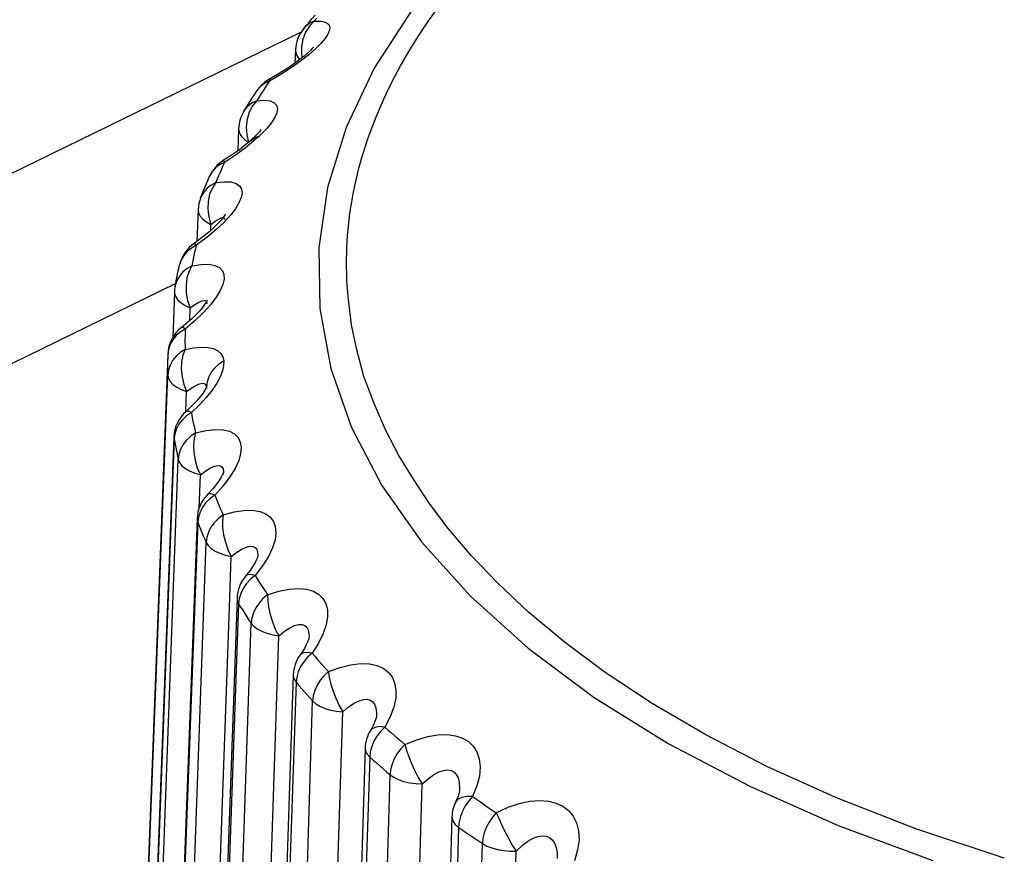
# Model space of a CAD drawing. Header units: millimetres. Extents: x -844 to -217, y -125 to 557.
# Tile 170 of 178: x -317.48 to -312.56, y 505.87 to 510.04. Entities that reach past the tile are written whole.
import ezdxf

# ---------------------------------------------------------------- set-up
doc = ezdxf.new("R2010")
doc.units = ezdxf.units.MM
doc.header["$LTSCALE"] = 23.1
doc.layers.add('R912005577_AM_0', color=7, linetype='CONTINUOUS')

msp = doc.modelspace()

# ---------------------------------------------------------------- linework, layer by layer
at = {"layer": 'R912005577_AM_0', "color": 7}
for p, q in [((-315.997, 510.052), (-316.0104, 510.0361)), ((-316.0104, 510.0361), (-315.9782, 510.0361)), ((-323.3403, 506.4363), (-316.0744, 509.9841)), ((-316.1046, 509.8913), (-316.1069, 509.8267)), ((-316.0747, 509.9081), (-316.0747, 509.8689)), ((-316.0047, 509.8976), (-316.0384, 509.8681)), ((-316.1069, 509.8267), (-316.1345, 509.8074)), ((-316.0791, 509.8364), (-316.1258, 509.8035)), ((-316.0384, 509.8681), (-316.0791, 509.8364)), ((-316.0747, 509.8689), (-316.0716, 509.8535)), ((-316.1258, 509.8035), (-316.1775, 509.7706)), ((-316.2577, 509.7262), (-316.2775, 509.7114)), ((-316.2348, 509.7373), (-316.2577, 509.7262)), ((-316.1775, 509.7706), (-316.2348, 509.7373)), ((-316.3078, 509.6721), (-316.2965, 509.6893)), ((-316.2937, 509.6933), (-316.2965, 509.6893)), ((-316.2775, 509.7114), (-316.2937, 509.6933)), ((-316.2874, 509.6553), (-316.2975, 509.6389)), ((-316.2975, 509.6389), (-316.2602, 509.6409)), ((-316.3357, 509.5817), (-316.3462, 509.546)), ((-316.3462, 509.546), (-316.3502, 509.5079)), ((-316.3885, 509.4989), (-316.3925, 509.3887)), ((-316.3502, 509.5079), (-316.3481, 509.4687)), ((-316.3123, 509.4376), (-316.3555, 509.4025)), ((-316.3481, 509.4687), (-316.3385, 509.4312)), ((-316.3555, 509.4025), (-316.4046, 509.367)), ((-316.3625, 509.4113), (-316.3849, 509.3942)), ((-316.4046, 509.367), (-316.4599, 509.3308)), ((-316.5207, 509.2835), (-316.5336, 509.2611)), ((-316.5039, 509.3026), (-316.5207, 509.2835)), ((-316.5414, 509.2433), (-316.5336, 509.2611)), ((-316.4955, 509.2468), (-316.5022, 509.23)), ((-316.5759, 509.16), (-316.5785, 509.1541)), ((-316.5339, 509.171), (-316.5414, 509.1349)), ((-316.5908, 509.0949), (-316.5968, 508.9359)), ((-316.5384, 509.0576), (-316.5272, 509.0206)), ((-316.4612, 509.0509), (-316.4598, 509.0443)), ((-316.5018, 508.9933), (-316.5479, 508.9552)), ((-316.5085, 509.008), (-316.5299, 508.9885)), ((-316.5283, 508.9899), (-316.5272, 509.0206)), ((-316.4904, 509.0262), (-316.5085, 509.008)), ((-316.4623, 509.0307), (-316.5018, 508.9933)), ((-316.5803, 508.9478), (-316.6109, 508.9257)), ((-316.5479, 508.9552), (-316.6008, 508.916)), ((-316.6755, 508.843), (-316.6837, 508.8189)), ((-316.6191, 508.8308), (-316.6223, 508.8138)), ((-316.7032, 508.7277), (-316.6996, 508.7459)), ((-322.3214, 505.9821), (-316.7037, 508.7251)), ((-316.7067, 508.7094), (-316.7032, 508.7277)), ((-316.7053, 508.7157), (-316.7067, 508.7094)), ((-316.7095, 508.6836), (-316.7183, 508.4549)), ((-316.7095, 508.6836), (-316.7089, 508.6741)), ((-316.6333, 508.5397), (-316.6308, 508.6037)), ((-316.5529, 508.6381), (-316.549, 508.6314)), ((-316.549, 508.6314), (-316.5484, 508.624)), ((-316.5637, 508.5797), (-316.6062, 508.5393)), ((-316.5847, 508.5874), (-316.6026, 508.5684)), ((-316.6466, 508.5279), (-316.6737, 508.5058)), ((-316.6062, 508.5393), (-316.656, 508.4974)), ((-316.6567, 508.412), (-316.6564, 508.395)), ((-316.7429, 508.3703), (-317.0268, 500.9447)), ((-316.7429, 508.3708), (-316.7429, 508.3703)), ((-316.9498, 502.8471), (-316.7433, 508.2668)), ((-316.5501, 508.2074), (-316.5499, 508.2006)), ((-316.5499, 508.2006), (-316.5499, 508.2006)), ((-316.6522, 508.0857), (-316.6485, 508.185)), ((-316.5492, 508.156), (-316.584, 508.1185)), ((-316.5682, 508.1758), (-316.5822, 508.1572)), ((-316.584, 508.1185), (-316.6249, 508.0796)), ((-316.649, 508.0634), (-316.6699, 508.0441)), ((-316.6448, 508.0917), (-316.6515, 508.0858)), ((-316.6249, 508.0796), (-316.649, 508.0634)), ((-316.7121, 507.9578), (-316.7114, 507.9478)), ((-316.708, 507.9734), (-316.7114, 507.9478)), ((-316.6998, 507.9984), (-316.708, 507.9734)), ((-316.608, 507.995), (-316.6042, 507.9781)), ((-316.7114, 507.9478), (-316.918, 502.5282)), ((-316.6943, 507.8622), (-316.6904, 507.8452)), ((-316.8934, 502.4081), (-316.6904, 507.8452)), ((-316.5861, 507.6006), (-316.5798, 507.7691)), ((-316.4689, 507.7698), (-316.476, 507.7561)), ((-316.4318, 507.7583), (-316.4657, 507.714)), ((-316.4643, 507.7787), (-316.4643, 507.7786)), ((-316.4657, 507.714), (-316.5077, 507.6672)), ((-316.5379, 507.6765), (-316.5444, 507.6698)), ((-316.5077, 507.6672), (-316.5315, 507.6497)), ((-316.5315, 507.6497), (-316.552, 507.6293)), ((-316.5815, 507.582), (-316.5896, 507.5565)), ((-316.5963, 507.5499), (-316.7993, 502.1129)), ((-316.5929, 507.5307), (-316.796, 502.0938)), ((-316.5896, 507.5565), (-316.5929, 507.5307)), ((-316.5929, 507.5307), (-316.5863, 507.5139)), ((-316.7468, 501.9761), (-316.5509, 507.4301)), ((-316.5582, 507.4468), (-316.5509, 507.4301)), ((-316.433, 507.1531), (-316.4256, 507.3606)), ((-316.2685, 507.3135), (-316.3059, 507.2647)), ((-316.2395, 507.3595), (-316.2685, 507.3135)), ((-316.3485, 507.2685), (-316.3536, 507.2624)), ((-316.3059, 507.2647), (-316.329, 507.246)), ((-316.329, 507.246), (-316.349, 507.2245)), ((-316.3777, 507.1756), (-316.3856, 507.1496)), ((-316.6214, 501.9066), (-316.433, 507.1531)), ((-316.3968, 507.1518), (-316.5926, 501.6978)), ((-316.3888, 507.1236), (-316.5847, 501.6698)), ((-316.3856, 507.1496), (-316.3888, 507.1236)), ((-316.5114, 501.5557), (-316.3261, 507.0262)), ((-316.3728, 501.4935), (-316.1875, 506.9638)), ((-315.9891, 506.9272), (-316.0216, 506.8765)), ((-316.0726, 506.8799), (-316.0812, 506.8677)), ((-316.0216, 506.8765), (-316.0438, 506.8566)), ((-316.0438, 506.8566), (-316.063, 506.834)), ((-316.0906, 506.7836), (-316.0981, 506.7572)), ((-316.1157, 506.7677), (-316.301, 501.2972)), ((-316.1012, 506.731), (-316.2866, 501.2607)), ((-316.0981, 506.7572), (-316.1012, 506.731)), ((-316.1899, 501.1515), (-316.0186, 506.6378)), ((-316.0395, 501.0972), (-315.8682, 506.5833)), ((-315.6308, 506.5591), (-315.6578, 506.5069)), ((-315.7265, 506.4957), (-315.73, 506.4897)), ((-315.7561, 506.4018), (-315.9274, 500.9155)), ((-315.7304, 506.3836), (-315.7333, 506.3572)), ((-315.7333, 506.3572), (-315.9048, 500.8711)), ((-315.7858, 500.7681), (-315.6316, 506.2692)), ((-315.6254, 500.7222), (-315.4712, 506.2232)), ((-315.2839, 506.1975), (-315.2839, 506.1975)), ((-315.292, 506.1464), (-315.3037, 506.1324)), ((-315.322, 506.0582), (-315.4762, 500.5571)), ((-315.2892, 506.0063), (-315.4435, 500.5053)), ((-315.3035, 500.4095), (-315.1696, 505.9244)), ((-315.1348, 500.3725), (-315.0008, 505.8873))]:
    msp.add_line(p, q, dxfattribs=at)
for points in [[(-314.688, 510.9048), (-315.0092, 510.6449), (-315.2879, 510.373), (-315.5222, 510.0911), (-315.7104, 509.8012), (-315.8513, 509.5051), (-315.944, 509.205), (-315.9877, 508.9027), (-315.9822, 508.6004)], [(-315.84, 508.6455), (-315.8416, 508.6625), (-315.8431, 508.6801), (-315.8445, 508.6986), (-315.8458, 508.7178), (-315.8469, 508.7378), (-315.8478, 508.7587), (-315.8484, 508.7805), (-315.8489, 508.8033), (-315.849, 508.8272), (-315.8489, 508.8521), (-315.8483, 508.8782), (-315.8473, 508.9055), (-315.8459, 508.934), (-315.8439, 508.9638), (-315.8413, 508.995), (-315.838, 509.0275), (-315.8339, 509.0615), (-315.829, 509.097), (-315.8231, 509.1342), (-315.8161, 509.1731), (-315.8079, 509.2138), (-315.7983, 509.2564), (-315.7872, 509.3011), (-315.7743, 509.3478), (-315.7596, 509.3968), (-315.7427, 509.448), (-315.7234, 509.5018), (-315.7014, 509.5582), (-315.6763, 509.6174), (-315.6478, 509.6795), (-315.6155, 509.7446), (-315.5789, 509.8129), (-315.5376, 509.8845), (-315.491, 509.9594), (-315.4385, 510.0377), (-315.3795, 510.1196)], [(-316.0626, 510.0008), (-316.0487, 510.0173), (-316.0347, 510.0337), (-316.0205, 510.0501), (-316.0062, 510.0665)], [(-316.0104, 510.0361), (-316.0325, 510.0261), (-316.0518, 510.012), (-316.0626, 510.0008)], [(-316.0104, 510.0361), (-316.0346, 510.0118), (-316.0546, 509.981)], [(-315.9782, 510.0361), (-315.9547, 510.0315), (-315.9399, 510.022), (-315.9333, 510.0084), (-315.9344, 509.9914), (-315.9425, 509.9715), (-315.9567, 509.9494)], [(-316.0546, 509.981), (-316.068, 509.946), (-316.0747, 509.9081)], [(-315.9567, 509.9494), (-315.9775, 509.9248), (-316.0047, 509.8976)], [(-316.0131, 509.9091), (-316.0143, 509.9074), (-316.0197, 509.9009), (-316.0296, 509.8905), (-316.0437, 509.8771), (-316.0617, 509.8614), (-316.0831, 509.8443), (-316.1069, 509.8267)], [(-316.1046, 509.8913), (-316.1032, 509.8778), (-316.0964, 509.8612), (-316.0842, 509.8455), (-316.083, 509.8444)], [(-316.1345, 509.8074), (-316.1636, 509.7884), (-316.1944, 509.7696), (-316.2266, 509.7511), (-316.2333, 509.7474)], [(-316.2348, 509.7373), (-316.2456, 509.7209), (-316.2562, 509.7045)], [(-316.2348, 509.7373), (-316.2339, 509.7463), (-316.2329, 509.7476)], [(-316.2562, 509.7045), (-316.2668, 509.6882), (-316.2771, 509.6718), (-316.2874, 509.6553)], [(-316.3622, 509.5861), (-316.3516, 509.6034), (-316.3409, 509.6206), (-316.33, 509.6378), (-316.319, 509.655), (-316.3078, 509.6721)], [(-316.2975, 509.6389), (-316.3205, 509.6276), (-316.3406, 509.6125), (-316.357, 509.5941), (-316.3622, 509.5862)], [(-316.2975, 509.6389), (-316.3187, 509.6133), (-316.3357, 509.5817)], [(-316.2602, 509.6409), (-316.2315, 509.6377), (-316.2113, 509.6292), (-316.1991, 509.6161), (-316.1949, 509.5993), (-316.1978, 509.5791), (-316.2072, 509.5565), (-316.2232, 509.531), (-316.246, 509.5024), (-316.2756, 509.4712), (-316.3123, 509.4376)], [(-316.3885, 509.4989), (-316.3882, 509.4923), (-316.3837, 509.4757), (-316.3737, 509.4597), (-316.3585, 509.4447), (-316.3385, 509.4312)], [(-316.2783, 509.492), (-316.2772, 509.4945), (-316.2767, 509.4955), (-316.2791, 509.4919), (-316.285, 509.4842), (-316.2946, 509.473), (-316.3075, 509.4596), (-316.3235, 509.4444)], [(-316.3235, 509.4444), (-316.3419, 509.4282), (-316.3625, 509.4113)], [(-316.3385, 509.4312), (-316.3193, 509.4458), (-316.3045, 509.4555), (-316.2939, 509.4605), (-316.2875, 509.4613), (-316.2852, 509.458), (-316.2852, 509.4569)], [(-316.3849, 509.3942), (-316.4089, 509.3769), (-316.4345, 509.3595), (-316.4636, 509.3411)], [(-316.4599, 509.3308), (-316.4835, 509.3185), (-316.5039, 509.3026)], [(-316.4599, 509.3308), (-316.4673, 509.314), (-316.4746, 509.2972)], [(-316.4599, 509.3308), (-316.4629, 509.3396), (-316.4633, 509.3412)], [(-316.4746, 509.2972), (-316.4817, 509.2804), (-316.4887, 509.2636), (-316.4955, 509.2468)], [(-316.5785, 509.1541), (-316.5713, 509.1719), (-316.5641, 509.1898), (-316.5567, 509.2076), (-316.5491, 509.2254), (-316.5414, 509.2433)], [(-316.5022, 509.23), (-316.4604, 509.2341), (-316.4268, 509.2328), (-316.4013, 509.2256), (-316.3838, 509.2135), (-316.3741, 509.1972), (-316.3717, 509.1772), (-316.376, 509.1543), (-316.3871, 509.1281), (-316.4049, 509.0986), (-316.4298, 509.0661), (-316.4623, 509.0307)], [(-316.5022, 509.23), (-316.5259, 509.2174), (-316.5465, 509.2012), (-316.5633, 509.1818), (-316.5759, 509.16)], [(-316.5022, 509.23), (-316.5201, 509.2034), (-316.5339, 509.171)], [(-316.5414, 509.1349), (-316.5428, 509.0966), (-316.5384, 509.0576)], [(-316.5908, 509.0949), (-316.5887, 509.0785), (-316.5809, 509.0624), (-316.5677, 509.047), (-316.5496, 509.033), (-316.5272, 509.0206)], [(-316.5272, 509.0206), (-316.5058, 509.0364), (-316.4884, 509.0469), (-316.4753, 509.0527)], [(-316.4554, 509.0698), (-316.4548, 509.0714), (-316.4553, 509.0704), (-316.4587, 509.0649), (-316.4654, 509.0553), (-316.476, 509.0421), (-316.4904, 509.0262)], [(-316.4753, 509.0527), (-316.4662, 509.054), (-316.4612, 509.0509)], [(-316.5299, 508.9885), (-316.554, 508.9682), (-316.5803, 508.9478)], [(-316.6008, 508.916), (-316.6249, 508.9024), (-316.6457, 508.8853)], [(-316.6008, 508.916), (-316.6077, 508.9245), (-316.6107, 508.9258)], [(-316.6008, 508.916), (-316.6048, 508.8989), (-316.6086, 508.8819)], [(-316.6457, 508.8853), (-316.6627, 508.8654), (-316.6755, 508.843)], [(-316.6086, 508.8819), (-316.6122, 508.8649), (-316.6157, 508.8479), (-316.6191, 508.8308)], [(-316.6223, 508.8138), (-316.6464, 508.8), (-316.6672, 508.7826), (-316.6844, 508.7623), (-316.6972, 508.7398), (-316.7053, 508.7157)], [(-316.6996, 508.7459), (-316.6959, 508.7642), (-316.692, 508.7824), (-316.6879, 508.8007), (-316.6837, 508.8189)], [(-316.6223, 508.8138), (-316.6367, 508.7864), (-316.6472, 508.7534), (-316.6515, 508.717)], [(-316.6223, 508.8138), (-316.5763, 508.8204), (-316.5382, 508.8211), (-316.5078, 508.8155), (-316.485, 508.8046), (-316.4701, 508.789), (-316.4625, 508.7693), (-316.4617, 508.7464), (-316.4677, 508.7199), (-316.4805, 508.6897), (-316.5006, 508.6561), (-316.5285, 508.6191), (-316.5637, 508.5797)], [(-316.6515, 508.717), (-316.6502, 508.6787), (-316.6437, 508.64), (-316.6309, 508.6037)], [(-316.7089, 508.6741), (-316.7034, 508.6579), (-316.6924, 508.6422)], [(-316.6924, 508.6422), (-316.6763, 508.6277), (-316.6556, 508.6147), (-316.6309, 508.6037)], [(-316.6308, 508.6037), (-316.6074, 508.6207), (-316.5878, 508.6323), (-316.5722, 508.6389), (-316.5606, 508.6408), (-316.5529, 508.6381)], [(-316.5471, 508.6359), (-316.5464, 508.6389), (-316.5456, 508.6415), (-316.5469, 508.6388), (-316.5511, 508.6311), (-316.5588, 508.6195), (-316.57, 508.6046), (-316.5847, 508.5874)], [(-312.5604, 505.8518), (-313.0028, 505.9985), (-313.3999, 506.1535), (-313.7472, 506.3104), (-314.0527, 506.4682), (-314.3208, 506.6254), (-314.5556, 506.7806), (-314.7605, 506.933), (-314.9389, 507.0817), (-315.0932, 507.226), (-315.2262, 507.3652), (-315.3396, 507.4986), (-315.4364, 507.6263), (-315.5146, 507.7461), (-315.5879, 507.8652), (-315.6536, 507.9932), (-315.7113, 508.1243), (-315.7626, 508.2599), (-315.7969, 508.3927), (-315.8235, 508.5179), (-315.84, 508.6455)], [(-315.9822, 508.6004), (-315.9276, 508.3003), (-315.8241, 508.0043), (-315.6725, 507.7145), (-315.4739, 507.4328), (-315.2296, 507.1612), (-314.9412, 506.9015), (-314.6108, 506.6555), (-314.2406, 506.4249), (-313.8331, 506.2112), (-313.3912, 506.0159), (-312.9177, 505.8404)], [(-316.6026, 508.5684), (-316.6234, 508.5484), (-316.6466, 508.5279)], [(-316.656, 508.4974), (-316.6802, 508.4825), (-316.7012, 508.4643)], [(-316.656, 508.4974), (-316.6667, 508.5054), (-316.6738, 508.5058)], [(-316.656, 508.4974), (-316.6564, 508.4803), (-316.6567, 508.4632)], [(-316.7012, 508.4643), (-316.7184, 508.4434), (-316.7312, 508.4203)], [(-316.6567, 508.4632), (-316.6568, 508.4462), (-316.6568, 508.4291), (-316.6567, 508.412)], [(-316.6564, 508.395), (-316.6806, 508.3798), (-316.7015, 508.3613), (-316.7188, 508.3401), (-316.7316, 508.3169), (-316.7398, 508.2923), (-316.7433, 508.2668)], [(-316.7312, 508.4203), (-316.7395, 508.3957), (-316.7429, 508.3703)], [(-316.6564, 508.395), (-316.6671, 508.367), (-316.6741, 508.3335), (-316.6753, 508.297), (-316.6713, 508.2589), (-316.6627, 508.2206), (-316.6485, 508.185)], [(-316.6564, 508.395), (-316.6125, 508.4035), (-316.5742, 508.4071), (-316.5415, 508.4055), (-316.5144, 508.3993), (-316.4934, 508.3889), (-316.478, 508.3748), (-316.4679, 508.3577), (-316.4633, 508.3374)], [(-316.7429, 508.3703), (-316.7433, 508.3531), (-316.7436, 508.3358), (-316.7437, 508.3186), (-316.7437, 508.3013), (-316.7436, 508.284), (-316.7433, 508.2668)], [(-316.4633, 508.3373), (-316.4874, 508.3217), (-316.5083, 508.3028), (-316.5255, 508.2814), (-316.5383, 508.2579), (-316.5466, 508.233), (-316.5501, 508.2074)], [(-316.4633, 508.3374), (-316.4635, 508.3142), (-316.4693, 508.2882), (-316.4804, 508.259), (-316.4972, 508.227), (-316.5202, 508.1925), (-316.5492, 508.156)], [(-316.7433, 508.2668), (-316.7401, 508.2506), (-316.7313, 508.2349), (-316.7173, 508.22), (-316.6983, 508.2064), (-316.6752, 508.1946), (-316.6485, 508.185)], [(-316.6485, 508.185), (-316.6262, 508.2014), (-316.6067, 508.2134), (-316.5899, 508.2215), (-316.5762, 508.2256), (-316.5654, 508.226), (-316.5575, 508.2229), (-316.5524, 508.2167), (-316.5501, 508.2074)], [(-316.549, 508.2086), (-316.5488, 508.2098), (-316.5489, 508.2096), (-316.5516, 508.2033), (-316.5579, 508.1916), (-316.5682, 508.1758)], [(-316.5822, 508.1572), (-316.5998, 508.1366), (-316.6207, 508.1146), (-316.6448, 508.0917)], [(-316.6249, 508.0796), (-316.6392, 508.0869), (-316.6495, 508.0869), (-316.6516, 508.0856)], [(-316.6249, 508.0796), (-316.6218, 508.0627), (-316.6185, 508.0457)], [(-316.6699, 508.0441), (-316.687, 508.0222), (-316.6998, 507.9984)], [(-316.6185, 508.0457), (-316.6152, 508.0288), (-316.6116, 508.0119), (-316.608, 507.995)], [(-316.7121, 507.9578), (-316.9191, 502.5275), (-316.9201, 502.5083), (-316.9212, 502.4917)], [(-316.6042, 507.9781), (-316.6282, 507.9617), (-316.649, 507.942), (-316.6661, 507.9199), (-316.6789, 507.896), (-316.687, 507.8709), (-316.6904, 507.8452)], [(-316.6042, 507.9781), (-316.6111, 507.9497), (-316.6146, 507.916), (-316.6126, 507.8795), (-316.6059, 507.8417), (-316.5953, 507.8039), (-316.5798, 507.7691)], [(-316.6042, 507.9781), (-316.5515, 507.9901), (-316.5056, 507.9955), (-316.4663, 507.9938), (-316.434, 507.986), (-316.4092, 507.9727), (-316.3915, 507.9546), (-316.3804, 507.9325), (-316.3763, 507.9061), (-316.3787, 507.8752), (-316.3884, 507.8401), (-316.4062, 507.8008), (-316.4318, 507.7583)], [(-316.7114, 507.9478), (-316.7083, 507.9307), (-316.705, 507.9135)], [(-316.705, 507.9135), (-316.7016, 507.8964), (-316.698, 507.8793), (-316.6943, 507.8622)], [(-316.6904, 507.8452), (-316.6839, 507.8293), (-316.672, 507.8141), (-316.655, 507.8001), (-316.6335, 507.7877), (-316.6082, 507.7772), (-316.5798, 507.7691)], [(-316.5798, 507.7691), (-316.5531, 507.7889), (-316.5296, 507.8029), (-316.5096, 507.8115), (-316.4933, 507.815), (-316.4807, 507.8135), (-316.4718, 507.8076), (-316.4664, 507.7977), (-316.4643, 507.7836), (-316.4643, 507.7787)], [(-316.476, 507.7561), (-316.4864, 507.7393), (-316.5003, 507.7199), (-316.5174, 507.6989), (-316.5379, 507.6765)], [(-316.4643, 507.7798), (-316.4642, 507.7812), (-316.464, 507.7828), (-316.4651, 507.779), (-316.4689, 507.7698)], [(-316.5077, 507.6672), (-316.5255, 507.6735), (-316.5392, 507.6729), (-316.5445, 507.6697)], [(-316.5077, 507.6672), (-316.5012, 507.6506), (-316.4944, 507.634), (-316.4876, 507.6174), (-316.4806, 507.6008), (-316.4734, 507.5842), (-316.4662, 507.5677)], [(-316.552, 507.6293), (-316.5689, 507.6065), (-316.5815, 507.582)], [(-316.4662, 507.5677), (-316.4898, 507.55), (-316.5102, 507.5292), (-316.527, 507.5062), (-316.5395, 507.4816), (-316.5475, 507.4561), (-316.5509, 507.4301)], [(-316.4662, 507.5677), (-316.4693, 507.5391), (-316.4692, 507.5053), (-316.464, 507.4691), (-316.4548, 507.4317), (-316.4423, 507.3946), (-316.4256, 507.3605)], [(-316.4662, 507.5677), (-316.411, 507.5827), (-316.362, 507.5906), (-316.3189, 507.5912), (-316.2823, 507.5853), (-316.253, 507.5736), (-316.2304, 507.5566), (-316.2144, 507.5353), (-316.2052, 507.5093), (-316.2024, 507.4785), (-316.2068, 507.4432), (-316.2191, 507.4032), (-316.2395, 507.3595)], [(-316.5963, 507.5499), (-316.5963, 507.5467), (-316.5929, 507.5307)], [(-316.5863, 507.5139), (-316.5795, 507.4971), (-316.5725, 507.4803), (-316.5655, 507.4636), (-316.5582, 507.4468)], [(-316.5509, 507.4301), (-316.5411, 507.4147), (-316.5262, 507.4003), (-316.5065, 507.3873), (-316.4826, 507.3761), (-316.4554, 507.3671), (-316.4256, 507.3605)], [(-316.4256, 507.3606), (-316.3977, 507.3818), (-316.3727, 507.3972), (-316.3508, 507.407), (-316.3324, 507.4114), (-316.3176, 507.4107), (-316.3063, 507.4054), (-316.2984, 507.3959), (-316.2938, 507.382), (-316.2926, 507.3628)], [(-316.2926, 507.3637), (-316.2928, 507.3624), (-316.2947, 507.3557), (-316.2991, 507.3444), (-316.3065, 507.3293), (-316.3171, 507.3111), (-316.3311, 507.2907), (-316.3485, 507.2685)], [(-316.3059, 507.2647), (-316.327, 507.2699), (-316.3439, 507.2684), (-316.3536, 507.2624)], [(-316.3059, 507.2647), (-316.2959, 507.2486), (-316.2858, 507.2325), (-316.2755, 507.2164), (-316.2651, 507.2003), (-316.2546, 507.1843), (-316.2439, 507.1683)], [(-316.349, 507.2245), (-316.3654, 507.2008), (-316.3777, 507.1756)], [(-316.2439, 507.1683), (-316.2669, 507.1493), (-316.2867, 507.1275), (-316.3029, 507.1035), (-316.3151, 507.0783), (-316.3228, 507.0523), (-316.3261, 507.0262)], [(-316.2439, 507.1683), (-316.1869, 507.1863), (-316.1354, 507.197), (-316.089, 507.2001), (-316.0485, 507.1963), (-316.0149, 507.1864), (-315.9877, 507.1708), (-315.967, 507.1506), (-315.9528, 507.1254), (-315.9447, 507.0949), (-315.9437, 507.0595), (-315.9505, 507.019), (-315.9654, 506.9746), (-315.9891, 506.9272)], [(-316.2439, 507.1683), (-316.2432, 507.1397), (-316.2394, 507.1061), (-316.2312, 507.0702), (-316.2194, 507.0334), (-316.2052, 506.997), (-316.1875, 506.9638)], [(-316.3968, 507.1518), (-316.3955, 507.1393), (-316.3888, 507.1236)], [(-316.3888, 507.1236), (-316.3787, 507.1073), (-316.3684, 507.091), (-316.3581, 507.0748)], [(-316.3581, 507.0748), (-316.3475, 507.0585), (-316.3369, 507.0423), (-316.3261, 507.0262)], [(-316.3261, 507.0262), (-316.3132, 507.0114), (-316.2954, 506.998), (-316.2731, 506.9861), (-316.2472, 506.9763), (-316.2184, 506.9688), (-316.1875, 506.9638)], [(-316.1875, 506.9638), (-316.1589, 506.9867), (-316.1325, 507.0034), (-316.1091, 507.0145), (-316.0887, 507.02), (-316.0718, 507.0202), (-316.0583, 507.0156), (-316.0481, 507.0066), (-316.041, 506.9932), (-316.0372, 506.9751), (-316.0367, 506.9578)], [(-316.0367, 506.9578), (-316.0367, 506.9573), (-316.0373, 506.953), (-316.0395, 506.9446), (-316.0437, 506.9326), (-316.0503, 506.9178), (-316.0597, 506.9003), (-316.0726, 506.8799)], [(-316.0216, 506.8765), (-316.0457, 506.8805), (-316.0656, 506.8779), (-316.0789, 506.8704), (-316.0811, 506.8678)], [(-316.0216, 506.8765), (-316.0083, 506.8611), (-315.9948, 506.8457), (-315.9813, 506.8303), (-315.9676, 506.8149), (-315.9538, 506.7996), (-315.9398, 506.7843)], [(-316.063, 506.834), (-316.0788, 506.8095), (-316.0906, 506.7836)], [(-315.9398, 506.7843), (-315.8815, 506.8054), (-315.828, 506.819), (-315.7787, 506.8246), (-315.7348, 506.8232), (-315.6973, 506.8152), (-315.6659, 506.8013), (-315.6407, 506.7823), (-315.6217, 506.758), (-315.6085, 506.7282), (-315.6021, 506.6931), (-315.6033, 506.6525), (-315.6125, 506.6075), (-315.6308, 506.5591)], [(-315.9398, 506.7843), (-315.9619, 506.7641), (-315.9808, 506.7413), (-315.9964, 506.7164), (-316.008, 506.6905), (-316.0154, 506.6641), (-316.0186, 506.6378)], [(-315.9398, 506.7843), (-315.9352, 506.7559), (-315.9279, 506.7226), (-315.9166, 506.6873), (-315.9025, 506.6512), (-315.8867, 506.6155), (-315.8683, 506.5833)], [(-316.1157, 506.7677), (-316.1155, 506.7619), (-316.1111, 506.7462), (-316.1012, 506.731)], [(-316.1012, 506.731), (-316.0878, 506.7154), (-316.0742, 506.6998)], [(-316.0742, 506.6998), (-316.0605, 506.6843), (-316.0466, 506.6687), (-316.0327, 506.6532), (-316.0186, 506.6378)], [(-316.0186, 506.6378), (-316.0027, 506.6239), (-315.9822, 506.6114), (-315.9577, 506.6009), (-315.9299, 506.5925), (-315.8998, 506.5866), (-315.8683, 506.5833)], [(-315.8682, 506.5833), (-315.839, 506.6077), (-315.8117, 506.626), (-315.7868, 506.6383), (-315.7648, 506.645), (-315.746, 506.6462), (-315.7304, 506.6424), (-315.718, 506.634), (-315.7086, 506.621), (-315.7022, 506.6034), (-315.6992, 506.5809), (-315.6992, 506.5679)], [(-315.6992, 506.5679), (-315.6996, 506.5636), (-315.7016, 506.553), (-315.7062, 506.538), (-315.7142, 506.519), (-315.7265, 506.4957)], [(-315.6578, 506.5069), (-315.6847, 506.5095), (-315.7074, 506.5057), (-315.7235, 506.4973), (-315.7299, 506.4899)], [(-315.6578, 506.5069), (-315.6789, 506.4858), (-315.6972, 506.4623)], [(-315.6578, 506.5069), (-315.6414, 506.4923), (-315.6248, 506.4777), (-315.6081, 506.4632), (-315.5913, 506.4487), (-315.5743, 506.4343), (-315.5573, 506.4198)], [(-315.6972, 506.4623), (-315.7121, 506.4369), (-315.7233, 506.4104), (-315.7304, 506.3836)], [(-315.5573, 506.4198), (-315.4983, 506.4441), (-315.4434, 506.4606), (-315.3919, 506.469), (-315.345, 506.4701), (-315.3041, 506.4642), (-315.2687, 506.4521), (-315.2393, 506.4347), (-315.2157, 506.4116), (-315.1975, 506.3827), (-315.1858, 506.3482), (-315.1813, 506.3078), (-315.1848, 506.2624), (-315.1974, 506.2133), (-315.2187, 506.1599)], [(-315.7561, 506.4018), (-315.754, 506.387), (-315.7464, 506.3717), (-315.7333, 506.3572)], [(-315.5573, 506.4198), (-315.5782, 506.3985), (-315.596, 506.3747), (-315.6107, 506.349), (-315.6218, 506.3225), (-315.6287, 506.2957), (-315.6316, 506.2692)], [(-315.5573, 506.4198), (-315.5488, 506.3918), (-315.5381, 506.359), (-315.5239, 506.3244), (-315.5075, 506.2891), (-315.4902, 506.2543), (-315.4712, 506.2231)], [(-315.7333, 506.3572), (-315.7167, 506.3424), (-315.6999, 506.3277), (-315.6831, 506.313), (-315.666, 506.2984), (-315.6489, 506.2837), (-315.6316, 506.2692)], [(-315.4712, 506.2232), (-315.4418, 506.2492), (-315.4138, 506.2689), (-315.3878, 506.2827), (-315.3644, 506.2906), (-315.3439, 506.2929), (-315.3264, 506.29), (-315.3118, 506.2824), (-315.3002, 506.27), (-315.2913, 506.2527), (-315.2857, 506.2305), (-315.2838, 506.2031), (-315.2839, 506.1975)], [(-315.6316, 506.2692), (-315.613, 506.2562), (-315.59, 506.245), (-315.5635, 506.2358), (-315.5342, 506.229), (-315.5031, 506.2247), (-315.4712, 506.2231)], [(-315.2839, 506.1976), (-315.2843, 506.1917), (-315.2865, 506.1789), (-315.2911, 506.1626), (-315.2989, 506.1427), (-315.3037, 506.1324)], [(-315.2187, 506.1599), (-315.2481, 506.1609), (-315.2734, 506.1558), (-315.292, 506.1464)], [(-315.2187, 506.1599), (-315.2384, 506.1377), (-315.2555, 506.1133), (-315.2695, 506.0871), (-315.2799, 506.06), (-315.2865, 506.0328), (-315.2892, 506.0063)], [(-315.2187, 506.1599), (-315.1993, 506.1463), (-315.1797, 506.1328), (-315.1601, 506.1192), (-315.1403, 506.1058), (-315.1204, 506.0923), (-315.1004, 506.079)], [(-315.1004, 506.079), (-315.0417, 506.1064), (-314.986, 506.1258), (-314.9329, 506.137), (-314.8838, 506.1408), (-314.8397, 506.1373), (-314.8007, 506.1273), (-314.7674, 506.1117), (-314.7395, 506.0901), (-314.7163, 506.0624), (-314.6993, 506.0286), (-314.6892, 505.9886), (-314.6868, 505.9433), (-314.6936, 505.8937), (-314.709, 505.8393)], [(-315.322, 506.0582), (-315.3215, 506.05), (-315.3161, 506.0347), (-315.3052, 506.02), (-315.2892, 506.0063)], [(-315.1004, 506.079), (-315.1199, 506.0566), (-315.1365, 506.0318), (-315.1502, 506.0054), (-315.1604, 505.9783), (-315.1669, 505.9512), (-315.1696, 505.9244)], [(-315.1004, 506.079), (-315.0883, 506.0515), (-315.0741, 506.0195), (-315.0571, 505.9857), (-315.0387, 505.9513), (-315.0202, 505.9175), (-315.0008, 505.8873)], [(-315.2892, 506.0063), (-315.2696, 505.9925), (-315.2498, 505.9788), (-315.2299, 505.9651), (-315.2099, 505.9515), (-315.1898, 505.9379), (-315.1696, 505.9244)], [(-315.0008, 505.8873), (-314.9715, 505.9148), (-314.9433, 505.9361), (-314.9166, 505.9513), (-314.892, 505.9606), (-314.87, 505.964), (-314.8507, 505.9622), (-314.8343, 505.9555), (-314.8204, 505.9439), (-314.8091, 505.9272), (-314.8009, 505.9053), (-314.7961, 505.8781), (-314.7952, 505.8506)], [(-315.1696, 505.9244), (-315.1483, 505.9126), (-315.1231, 505.9027), (-315.0949, 505.895), (-315.0644, 505.8897), (-315.0328, 505.8872), (-315.0008, 505.8873)]]:
    msp.add_lwpolyline(points, dxfattribs=at)
for centre, start, end in [((-315.9247, 509.8851), 139.9754, 178.0214), ((-316.1466, 509.5896), 118.6208, 146.525), ((-316.2086, 509.4924), 148.5925, 177.9133), ((-316.3691, 509.1878), 121.5218, 156.0939), ((-316.411, 509.0881), 158.5048, 177.8431), ((-316.5085, 508.7777), 124.628, 166.8064), ((-316.5297, 508.6767), 169.5379, 177.8111), ((-316.563, 508.3639), 127.9685, 177.811), ((-316.5322, 507.9509), 131.5285, 177.8175), ((-316.4164, 507.5432), 135.3449, 177.8619), ((-316.2169, 507.1453), 139.4257, 177.9432), ((-315.9358, 506.7616), 143.8336, 178.0602), ((-315.5762, 506.3962), 148.6238, 178.2115), ((-315.1421, 506.0531), 153.8781, 178.3951)]:
    msp.add_arc(centre, 0.18, start, end, dxfattribs=at)

doc.saveas('drawing.dxf')
